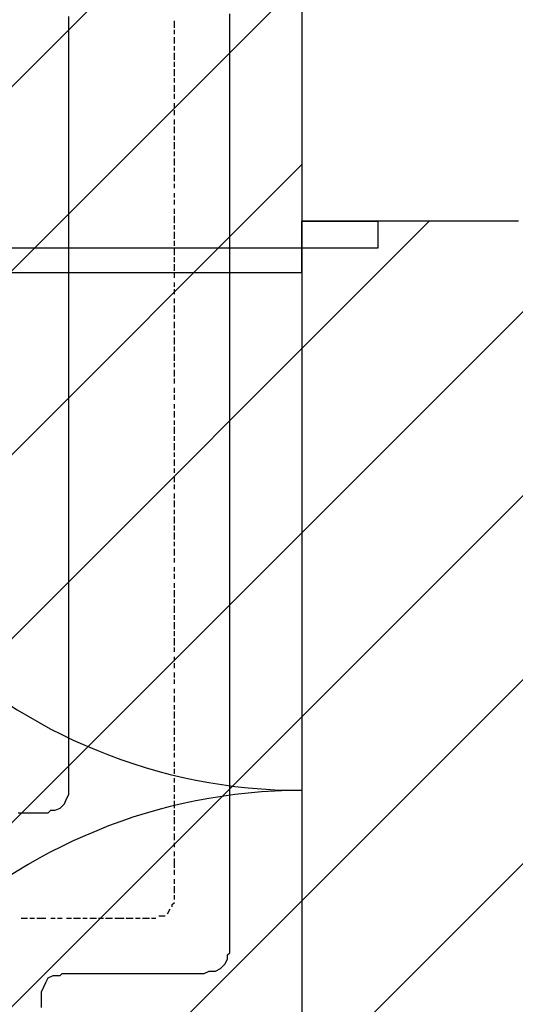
# Model space of a CAD drawing. Extents: x 997 to 109698, y 921 to 94021.
# Tile 159 of 256: x 35977 to 36892, y 16867 to 18683. Entities that reach past the tile are written whole.
import ezdxf

# ---------------------------------------------------------------- set-up
doc = ezdxf.new("R2010")
doc.units = 0
doc.header["$MEASUREMENT"] = 0
for name, color, linetype in [('12', 7, 'CONTINUOUS'), ('28', 7, 'CONTINUOUS'), ('40', 7, 'CONTINUOUS')]:
    doc.layers.add(name, color=color, linetype=linetype)

msp = doc.modelspace()

# ---------------------------------------------------------------- linework, layer by layer
at = {"layer": '12', "color": 1}
for p, q in [((36067.601607, 18676.953237), (36067.601607, 18688.953237)), ((36364.601607, 18680.953237), (36364.601607, 18693.953237)), ((36067.601607, 18667.953237), (36067.601607, 18676.953237)), ((36364.601607, 18671.953237), (36364.601607, 18680.953237)), ((36364.601607, 18663.953237), (36364.601607, 18671.953237)), ((36067.601607, 18659.953237), (36067.601607, 18667.953237)), ((36067.601607, 18646.953237), (36067.601607, 18659.953237)), ((36364.601607, 18650.953237), (36364.601607, 18663.953237)), ((36364.601607, 18642.953237), (36364.601607, 18650.953237)), ((36067.601607, 18638.953237), (36067.601607, 18646.953237)), ((36067.601607, 18629.953237), (36067.601607, 18638.953237)), ((36364.601607, 18633.953237), (36364.601607, 18642.953237)), ((36364.601607, 18621.953237), (36364.601607, 18633.953237)), ((36067.601607, 18617.953237), (36067.601607, 18629.953237)), ((36067.601607, 18608.953237), (36067.601607, 18617.953237)), ((36364.601607, 18612.953237), (36364.601607, 18621.953237)), ((36067.601607, 18600.953237), (36067.601607, 18608.953237)), ((36067.601607, 18587.953237), (36067.601607, 18600.953237)), ((36364.601607, 18604.953237), (36364.601607, 18612.953237)), ((36364.601607, 18591.953237), (36364.601607, 18604.953237)), ((36067.601607, 18578.953237), (36067.601607, 18587.953237)), ((36067.601607, 18570.953237), (36067.601607, 18578.953237)), ((36364.601607, 18583.953237), (36364.601607, 18591.953237)), ((36364.601607, 18570.953237), (36364.601607, 18583.953237)), ((36067.601607, 18557.953237), (36067.601607, 18570.953237)), ((36364.601607, 18561.953237), (36364.601607, 18570.953237)), ((36364.601607, 18553.953237), (36364.601607, 18561.953237)), ((36067.601607, 18549.953237), (36067.601607, 18557.953237)), ((36067.601607, 18536.953237), (36067.601607, 18549.953237)), ((36364.601607, 18540.953237), (36364.601607, 18553.953237)), ((36067.601607, 18528.953237), (36067.601607, 18536.953237)), ((36067.601607, 18519.953237), (36067.601607, 18528.953237)), ((36364.601607, 18532.953237), (36364.601607, 18540.953237)), ((36364.601607, 18523.953237), (36364.601607, 18532.953237)), ((36364.601607, 18511.953237), (36364.601607, 18523.953237)), ((36067.601607, 18506.953237), (36067.601607, 18519.953237)), ((36067.601607, 18498.953237), (36067.601607, 18506.953237)), ((36364.601607, 18502.953237), (36364.601607, 18511.953237)), ((36067.601607, 18489.953237), (36067.601607, 18498.953237)), ((36067.601607, 18477.953237), (36067.601607, 18489.953237)), ((36364.601607, 18494.953237), (36364.601607, 18502.953237)), ((36364.601607, 18481.953237), (36364.601607, 18494.953237)), ((36067.601607, 18468.953237), (36067.601607, 18477.953237)), ((36067.601607, 18460.953237), (36067.601607, 18468.953237)), ((36364.601607, 18473.953237), (36364.601607, 18481.953237)), ((36364.601607, 18460.953237), (36364.601607, 18473.953237)), ((36067.601607, 18447.953237), (36067.601607, 18460.953237)), ((36364.601607, 18451.953237), (36364.601607, 18460.953237)), ((36364.601607, 18443.953237), (36364.601607, 18451.953237)), ((36067.601607, 18439.953237), (36067.601607, 18447.953237)), ((36067.601607, 18426.953237), (36067.601607, 18439.953237)), ((36364.601607, 18430.953237), (36364.601607, 18443.953237)), ((36067.601607, 18418.953237), (36067.601607, 18426.953237)), ((36067.601607, 18409.953237), (36067.601607, 18418.953237)), ((36364.601607, 18422.953237), (36364.601607, 18430.953237)), ((36364.601607, 18413.953237), (36364.601607, 18422.953237)), ((36067.601607, 18396.953237), (36067.601607, 18409.953237)), ((36067.601607, 18388.953237), (36067.601607, 18396.953237)), ((36364.601607, 18401.953237), (36364.601607, 18413.953237)), ((36364.601607, 18392.953237), (36364.601607, 18401.953237)), ((36067.601607, 18379.953237), (36067.601607, 18388.953237)), ((36067.601607, 18367.953237), (36067.601607, 18379.953237)), ((36364.601607, 18384.953237), (36364.601607, 18392.953237)), ((36364.601607, 18371.953237), (36364.601607, 18384.953237)), ((36067.601607, 18358.953237), (36067.601607, 18367.953237)), ((36364.601607, 18362.953237), (36364.601607, 18371.953237)), ((36364.601607, 18350.953237), (36364.601607, 18362.953237)), ((36067.601607, 18350.953237), (36067.601607, 18358.953237)), ((36067.601607, 18337.953237), (36067.601607, 18350.953237)), ((36364.601607, 18341.953237), (36364.601607, 18350.953237)), ((36364.601607, 18333.953237), (36364.601607, 18341.953237)), ((36067.601607, 18329.953237), (36067.601607, 18337.953237)), ((36067.601607, 18316.953237), (36067.601607, 18329.953237)), ((36364.601607, 18320.953237), (36364.601607, 18333.953237)), ((36067.601607, 18307.953237), (36067.601607, 18316.953237)), ((36067.601607, 18299.953237), (36067.601607, 18307.953237)), ((36364.601607, 18312.953237), (36364.601607, 18320.953237)), ((36364.601607, 18303.953237), (36364.601607, 18312.953237)), ((36067.601607, 18286.953237), (36067.601607, 18299.953237)), ((36364.601607, 18291.953237), (36364.601607, 18303.953237)), ((36364.601607, 18282.953237), (36364.601607, 18291.953237)), ((36067.601607, 18278.953237), (36067.601607, 18286.953237)), ((36067.601607, 18269.953237), (36067.601607, 18278.953237)), ((36067.601607, 18257.953237), (36067.601607, 18269.953237)), ((36364.601607, 18274.953237), (36364.601607, 18282.953237)), ((36364.601607, 18261.953237), (36364.601607, 18274.953237)), ((36067.601607, 18248.953237), (36067.601607, 18257.953237)), ((36364.601607, 18252.953237), (36364.601607, 18261.953237)), ((36364.601607, 18244.953237), (36364.601607, 18252.953237)), ((36067.601607, 18240.953237), (36067.601607, 18248.953237)), ((36067.601607, 18227.953237), (36067.601607, 18240.953237)), ((36364.601607, 18231.953237), (36364.601607, 18244.953237)), ((36067.601607, 18219.953237), (36067.601607, 18227.953237)), ((36067.601607, 18206.953237), (36067.601607, 18219.953237)), ((36364.601607, 18223.953237), (36364.601607, 18231.953237)), ((36364.601607, 18210.953237), (36364.601607, 18223.953237)), ((36067.601607, 18197.953237), (36067.601607, 18206.953237)), ((36067.601607, 18189.953237), (36067.601607, 18197.953237)), ((36364.601607, 18202.953237), (36364.601607, 18210.953237)), ((36364.601607, 18193.953237), (36364.601607, 18202.953237)), ((36067.601607, 18176.953237), (36067.601607, 18189.953237)), ((36364.601607, 18180.953237), (36364.601607, 18193.953237)), ((36364.601607, 18172.953237), (36364.601607, 18180.953237)), ((36067.601607, 18168.953237), (36067.601607, 18176.953237)), ((36067.601607, 18159.953237), (36067.601607, 18168.953237)), ((36364.601607, 18163.953237), (36364.601607, 18172.953237)), ((36364.601607, 18151.953237), (36364.601607, 18163.953237)), ((36067.601607, 18147.953237), (36067.601607, 18159.953237)), ((36067.601607, 18138.953237), (36067.601607, 18147.953237)), ((36364.601607, 18142.953237), (36364.601607, 18151.953237)), ((36364.601607, 18134.953237), (36364.601607, 18142.953237)), ((36067.601607, 18130.953237), (36067.601607, 18138.953237)), ((36067.601607, 18117.953237), (36067.601607, 18130.953237)), ((36364.601607, 18121.953237), (36364.601607, 18134.953237)), ((36067.601607, 18109.953237), (36067.601607, 18117.953237)), ((36067.601607, 18096.953237), (36067.601607, 18109.953237)), ((36364.601607, 18113.953237), (36364.601607, 18121.953237)), ((36364.601607, 18100.953237), (36364.601607, 18113.953237)), ((36067.601607, 18087.953237), (36067.601607, 18096.953237)), ((36067.601607, 18079.953237), (36067.601607, 18087.953237)), ((36364.601607, 18092.953237), (36364.601607, 18100.953237)), ((36364.601607, 18083.953237), (36364.601607, 18092.953237)), ((36067.601607, 18066.953237), (36067.601607, 18079.953237)), ((36364.601607, 18070.953237), (36364.601607, 18083.953237)), ((36364.601607, 18062.953237), (36364.601607, 18070.953237)), ((36067.601607, 18058.953237), (36067.601607, 18066.953237)), ((36067.601607, 18049.953237), (36067.601607, 18058.953237)), ((36364.601607, 18053.953237), (36364.601607, 18062.953237)), ((36364.601607, 18041.953237), (36364.601607, 18053.953237)), ((36067.601607, 18036.953237), (36067.601607, 18049.953237)), ((36067.601607, 18028.953237), (36067.601607, 18036.953237)), ((36364.601607, 18032.953237), (36364.601607, 18041.953237)), ((36364.601607, 18024.953237), (36364.601607, 18032.953237)), ((36067.601607, 18020.953237), (36067.601607, 18028.953237)), ((36067.601607, 18007.953237), (36067.601607, 18020.953237)), ((36364.601607, 18011.953237), (36364.601607, 18024.953237)), ((36067.601607, 17998.953237), (36067.601607, 18007.953237)), ((36067.601607, 17990.953237), (36067.601607, 17998.953237)), ((36364.601607, 18003.953237), (36364.601607, 18011.953237)), ((36364.601607, 17990.953237), (36364.601607, 18003.953237)), ((36067.601607, 17977.953237), (36067.601607, 17990.953237)), ((36364.601607, 17981.953237), (36364.601607, 17990.953237)), ((36364.601607, 17973.953237), (36364.601607, 17981.953237)), ((36067.601607, 17969.953237), (36067.601607, 17977.953237)), ((36067.601607, 17956.953237), (36067.601607, 17969.953237)), ((36364.601607, 17960.953237), (36364.601607, 17973.953237)), ((36364.601607, 17952.953237), (36364.601607, 17960.953237)), ((36067.601607, 17948.953237), (36067.601607, 17956.953237)), ((36067.601607, 17939.953237), (36067.601607, 17948.953237)), ((36364.601607, 17943.953237), (36364.601607, 17952.953237)), ((36364.601607, 17931.953237), (36364.601607, 17943.953237)), ((36067.601607, 17926.953237), (36067.601607, 17939.953237)), ((36067.601607, 17918.953237), (36067.601607, 17926.953237)), ((36364.601607, 17922.953237), (36364.601607, 17931.953237)), ((36067.601607, 17910.953237), (36067.601607, 17918.953237)), ((36067.601607, 17897.953237), (36067.601607, 17910.953237)), ((36364.601607, 17914.953237), (36364.601607, 17922.953237)), ((36364.601607, 17901.953237), (36364.601607, 17914.953237)), ((36067.601607, 17888.953237), (36067.601607, 17897.953237)), ((36067.601607, 17880.953237), (36067.601607, 17888.953237)), ((36364.601607, 17893.953237), (36364.601607, 17901.953237)), ((36364.601607, 17880.953237), (36364.601607, 17893.953237)), ((36067.601607, 17867.953237), (36067.601607, 17880.953237)), ((36364.601607, 17871.953237), (36364.601607, 17880.953237)), ((36364.601607, 17863.953237), (36364.601607, 17871.953237)), ((36067.601607, 17859.953237), (36067.601607, 17867.953237)), ((36067.601607, 17846.953237), (36067.601607, 17859.953237)), ((36364.601607, 17850.953237), (36364.601607, 17863.953237)), ((36067.601607, 17838.953237), (36067.601607, 17846.953237)), ((36067.601607, 17829.953237), (36067.601607, 17838.953237)), ((36364.601607, 17842.953237), (36364.601607, 17850.953237)), ((36364.601607, 17833.953237), (36364.601607, 17842.953237)), ((36364.601607, 17821.953237), (36364.601607, 17833.953237)), ((36067.601607, 17816.953237), (36067.601607, 17829.953237)), ((36067.601607, 17808.953237), (36067.601607, 17816.953237)), ((36364.601607, 17812.953237), (36364.601607, 17821.953237)), ((36067.601607, 17799.953237), (36067.601607, 17808.953237)), ((36067.601607, 17787.953237), (36067.601607, 17799.953237)), ((36364.601607, 17804.953237), (36364.601607, 17812.953237)), ((36364.601607, 17791.953237), (36364.601607, 17804.953237)), ((36067.601607, 17778.953237), (36067.601607, 17787.953237)), ((36067.601607, 17770.953237), (36067.601607, 17778.953237)), ((36364.601607, 17783.953237), (36364.601607, 17791.953237)), ((36364.601607, 17770.953237), (36364.601607, 17783.953237)), ((36067.601607, 17757.953237), (36067.601607, 17770.953237)), ((36364.601607, 17761.953237), (36364.601607, 17770.953237)), ((36364.601607, 17753.953237), (36364.601607, 17761.953237)), ((36067.601607, 17749.953237), (36067.601607, 17757.953237)), ((36067.601607, 17736.953237), (36067.601607, 17749.953237)), ((36364.601607, 17740.953237), (36364.601607, 17753.953237)), ((36067.601607, 17727.953237), (36067.601607, 17736.953237)), ((36067.601607, 17719.953237), (36067.601607, 17727.953237)), ((36364.601607, 17732.953237), (36364.601607, 17740.953237)), ((36364.601607, 17723.953237), (36364.601607, 17732.953237)), ((36067.601607, 17706.953237), (36067.601607, 17719.953237)), ((36067.601607, 17698.953237), (36067.601607, 17706.953237)), ((36364.601607, 17711.953237), (36364.601607, 17723.953237)), ((36364.601607, 17702.953237), (36364.601607, 17711.953237)), ((36067.601607, 17689.953237), (36067.601607, 17698.953237)), ((36067.601607, 17677.953237), (36067.601607, 17689.953237)), ((36364.601607, 17694.953237), (36364.601607, 17702.953237)), ((36364.601607, 17681.953237), (36364.601607, 17694.953237)), ((36067.601607, 17668.953237), (36067.601607, 17677.953237)), ((36364.601607, 17672.953237), (36364.601607, 17681.953237)), ((36364.601607, 17664.953237), (36364.601607, 17672.953237)), ((36067.601607, 17660.953237), (36067.601607, 17668.953237)), ((36067.601607, 17647.953237), (36067.601607, 17660.953237)), ((36364.601607, 17651.953237), (36364.601607, 17664.953237)), ((36364.601607, 17643.953237), (36364.601607, 17651.953237)), ((36067.601607, 17639.953237), (36067.601607, 17647.953237)), ((36067.601607, 17626.953237), (36067.601607, 17639.953237)), ((36364.601607, 17630.953237), (36364.601607, 17643.953237)), ((36067.601607, 17617.953237), (36067.601607, 17626.953237)), ((36067.601607, 17609.953237), (36067.601607, 17617.953237)), ((36364.601607, 17622.953237), (36364.601607, 17630.953237)), ((36364.601607, 17613.953237), (36364.601607, 17622.953237)), ((36067.601607, 17596.953237), (36067.601607, 17609.953237)), ((36364.601607, 17601.953237), (36364.601607, 17613.953237)), ((36364.601607, 17592.953237), (36364.601607, 17601.953237)), ((36067.601607, 17588.953237), (36067.601607, 17596.953237)), ((36067.601607, 17579.953237), (36067.601607, 17588.953237)), ((36067.601607, 17567.953237), (36067.601607, 17579.953237)), ((36364.601607, 17584.953237), (36364.601607, 17592.953237)), ((36364.601607, 17571.953237), (36364.601607, 17584.953237)), ((36067.601607, 17558.953237), (36067.601607, 17567.953237)), ((36364.601607, 17562.953237), (36364.601607, 17571.953237)), ((36364.601607, 17554.953237), (36364.601607, 17562.953237)), ((36067.601607, 17550.953237), (36067.601607, 17558.953237)), ((36067.601607, 17537.953237), (36067.601607, 17550.953237)), ((36364.601607, 17541.953237), (36364.601607, 17554.953237)), ((36067.601607, 17528.953237), (36067.601607, 17537.953237)), ((36067.601607, 17516.953237), (36067.601607, 17528.953237)), ((36364.601607, 17533.953237), (36364.601607, 17541.953237)), ((36364.601607, 17520.953237), (36364.601607, 17533.953237)), ((36067.601607, 17507.953237), (36067.601607, 17516.953237)), ((36067.601607, 17499.953237), (36067.601607, 17507.953237)), ((36364.601607, 17512.953237), (36364.601607, 17520.953237)), ((36364.601607, 17503.953237), (36364.601607, 17512.953237)), ((36067.601607, 17486.953237), (36067.601607, 17499.953237)), ((36364.601607, 17490.953237), (36364.601607, 17503.953237)), ((36364.601607, 17482.953237), (36364.601607, 17490.953237)), ((36067.601607, 17478.953237), (36067.601607, 17486.953237)), ((36067.601607, 17469.953237), (36067.601607, 17478.953237)), ((36067.601607, 17457.953237), (36067.601607, 17469.953237)), ((36364.601607, 17474.953237), (36364.601607, 17482.953237)), ((36364.601607, 17461.953237), (36364.601607, 17474.953237)), ((36067.601607, 17448.953237), (36067.601607, 17457.953237)), ((36364.601607, 17452.953237), (36364.601607, 17461.953237)), ((36364.601607, 17444.953237), (36364.601607, 17452.953237)), ((36067.601607, 17440.953237), (36067.601607, 17448.953237)), ((36067.601607, 17427.953237), (36067.601607, 17440.953237)), ((36364.601607, 17431.953237), (36364.601607, 17444.953237)), ((36067.601607, 17418.953237), (36067.601607, 17427.953237)), ((36067.601607, 17410.953237), (36067.601607, 17418.953237)), ((36364.601607, 17423.953237), (36364.601607, 17431.953237)), ((36364.601607, 17410.953237), (36364.601607, 17423.953237)), ((36067.601607, 17397.953237), (36067.601607, 17410.953237)), ((36067.601607, 17389.953237), (36067.601607, 17397.953237)), ((36364.601607, 17402.953237), (36364.601607, 17410.953237)), ((36364.601607, 17393.953237), (36364.601607, 17402.953237)), ((36067.601607, 17376.953237), (36067.601607, 17389.953237)), ((36364.601607, 17380.953237), (36364.601607, 17393.953237)), ((36364.601607, 17372.953237), (36364.601607, 17380.953237)), ((36067.601607, 17368.953237), (36067.601607, 17376.953237)), ((36067.601607, 17359.953237), (36067.601607, 17368.953237)), ((36364.601607, 17363.953237), (36364.601607, 17372.953237)), ((36364.601607, 17351.953237), (36364.601607, 17363.953237)), ((36067.601607, 17346.953237), (36067.601607, 17359.953237)), ((36067.601607, 17338.953237), (36067.601607, 17346.953237)), ((36364.601607, 17342.953237), (36364.601607, 17351.953237)), ((36364.601607, 17334.953237), (36364.601607, 17342.953237)), ((36067.601607, 17330.953237), (36067.601607, 17338.953237)), ((36067.601607, 17321.953237), (36067.601607, 17330.953237)), ((36364.601607, 17321.953237), (36364.601607, 17334.953237)), ((36067.601607, 17313.953237), (36067.601607, 17321.953237)), ((36067.601607, 17304.953237), (36067.601607, 17313.953237)), ((36364.601607, 17313.953237), (36364.601607, 17321.953237)), ((36364.601607, 17300.953237), (36364.601607, 17313.953237)), ((36067.601607, 17296.953237), (36067.601607, 17304.953237)), ((36067.601607, 17283.953237), (36067.601607, 17296.953237)), ((36364.601607, 17291.953237), (36364.601607, 17300.953237)), ((36364.601607, 17283.953237), (36364.601607, 17291.953237)), ((36067.601607, 17275.953237), (36067.601607, 17283.953237)), ((36067.601607, 17266.953237), (36067.601607, 17275.953237)), ((36364.601607, 17270.953237), (36364.601607, 17283.953237)), ((36364.601607, 17262.953237), (36364.601607, 17270.953237)), ((36063.601607, 17245.953237), (36067.601607, 17253.953237)), ((36067.601607, 17253.953237), (36067.601607, 17266.953237)), ((36364.601607, 17253.953237), (36364.601607, 17262.953237)), ((36364.601607, 17241.953237), (36364.601607, 17253.953237)), ((36051.601607, 17228.953237), (36059.601607, 17236.953237)), ((36059.601607, 17236.953237), (36063.601607, 17245.953237)), ((36364.601607, 17232.953237), (36364.601607, 17241.953237)), ((35974.601607, 17219.953237), (35983.601607, 17219.953237)), ((35983.601607, 17219.953237), (35995.601607, 17219.953237)), ((35995.601607, 17219.953237), (36004.601607, 17219.953237)), ((36004.601607, 17219.953237), (36012.601607, 17219.953237)), ((36012.601607, 17219.953237), (36025.601607, 17219.953237)), ((36034.601607, 17224.953237), (36042.601607, 17224.953237)), ((36042.601607, 17224.953237), (36051.601607, 17228.953237)), ((36364.601607, 17224.953237), (36364.601607, 17232.953237)), ((36364.601607, 17211.953237), (36364.601607, 17224.953237)), ((36364.601607, 17203.953237), (36364.601607, 17211.953237)), ((36364.601607, 17190.953237), (36364.601607, 17203.953237)), ((36364.601607, 17181.953237), (36364.601607, 17190.953237)), ((36364.601607, 17173.953237), (36364.601607, 17181.953237)), ((36364.601607, 17160.953237), (36364.601607, 17173.953237)), ((36364.601607, 17152.953237), (36364.601607, 17160.953237)), ((36364.601607, 17143.953237), (36364.601607, 17152.953237)), ((36364.601607, 17131.953237), (36364.601607, 17143.953237)), ((36364.601607, 17122.953237), (36364.601607, 17131.953237)), ((36364.601607, 17114.953237), (36364.601607, 17122.953237)), ((36364.601607, 17101.953237), (36364.601607, 17114.953237)), ((36364.601607, 17092.953237), (36364.601607, 17101.953237)), ((36364.601607, 17084.953237), (36364.601607, 17092.953237)), ((36364.601607, 17071.953237), (36364.601607, 17084.953237)), ((36364.601607, 17063.953237), (36364.601607, 17071.953237)), ((36364.601607, 17050.953237), (36364.601607, 17063.953237)), ((36364.601607, 17042.953237), (36364.601607, 17050.953237)), ((36364.601607, 17033.953237), (36364.601607, 17042.953237)), ((36364.601607, 17025.953237), (36364.601607, 17033.953237)), ((36364.601607, 17016.953237), (36364.601607, 17025.953237)), ((36364.601607, 17008.953237), (36364.601607, 17016.953237)), ((36364.601607, 16999.953237), (36364.601607, 17008.953237)), ((36364.601607, 16987.953237), (36364.601607, 16999.953237)), ((36364.601607, 16978.953237), (36364.601607, 16987.953237)), ((36364.601607, 16970.953237), (36364.601607, 16978.953237)), ((36355.601607, 16940.953237), (36360.601607, 16949.953237)), ((36360.601607, 16949.953237), (36360.601607, 16957.953237)), ((36330.601607, 16927.953237), (36338.601607, 16927.953237)), ((36338.601607, 16927.953237), (36347.601607, 16932.953237)), ((36347.601607, 16932.953237), (36355.601607, 16940.953237)), ((36025.601607, 16906.953237), (36029.601607, 16915.953237)), ((36029.601607, 16915.953237), (36038.601607, 16919.953237)), ((36038.601607, 16919.953237), (36051.601607, 16919.953237)), ((36059.601607, 16923.953237), (36067.601607, 16923.953237)), ((36067.601607, 16923.953237), (36080.601607, 16923.953237)), ((36080.601607, 16923.953237), (36089.601607, 16923.953237)), ((36089.601607, 16923.953237), (36101.601607, 16923.953237)), ((36101.601607, 16923.953237), (36110.601607, 16923.953237)), ((36110.601607, 16923.953237), (36114.601607, 16923.953237)), ((36114.601607, 16923.953237), (36118.601607, 16923.953237)), ((36118.601607, 16923.953237), (36131.601607, 16923.953237)), ((36131.601607, 16923.953237), (36139.601607, 16923.953237)), ((36139.601607, 16923.953237), (36148.601607, 16923.953237)), ((36148.601607, 16923.953237), (36161.601607, 16923.953237)), ((36161.601607, 16923.953237), (36169.601607, 16923.953237)), ((36169.601607, 16923.953237), (36178.601607, 16923.953237)), ((36178.601607, 16923.953237), (36190.601607, 16923.953237)), ((36190.601607, 16923.953237), (36199.601607, 16923.953237)), ((36199.601607, 16923.953237), (36207.601607, 16923.953237)), ((36207.601607, 16923.953237), (36220.601607, 16923.953237)), ((36220.601607, 16923.953237), (36228.601607, 16923.953237)), ((36228.601607, 16923.953237), (36241.601607, 16923.953237)), ((36241.601607, 16923.953237), (36249.601607, 16923.953237)), ((36249.601607, 16923.953237), (36258.601607, 16923.953237)), ((36258.601607, 16923.953237), (36262.601607, 16923.953237)), ((36262.601607, 16923.953237), (36271.601607, 16923.953237)), ((36271.601607, 16923.953237), (36279.601607, 16923.953237)), ((36279.601607, 16923.953237), (36288.601607, 16923.953237)), ((36288.601607, 16923.953237), (36300.601607, 16923.953237)), ((36300.601607, 16923.953237), (36309.601607, 16923.953237)), ((36309.601607, 16923.953237), (36317.601607, 16923.953237)), ((36017.601607, 16889.953237), (36021.601607, 16898.953237)), ((36017.601607, 16877.953237), (36017.601607, 16889.953237)), ((36021.601607, 16898.953237), (36025.601607, 16906.953237)), ((36017.601607, 16868.953237), (36017.601607, 16877.953237)), ((36017.601607, 16860.953237), (36017.601607, 16868.953237))]:
    msp.add_line(p, q, dxfattribs=at)
at = {"layer": '12', "color": 5}
for p, q in [((36262.601607, 18667.953237), (36262.601607, 18680.953237)), ((36262.601607, 18655.953237), (36262.601607, 18663.953237)), ((36262.601607, 18638.953237), (36262.601607, 18650.953237)), ((36262.601607, 18625.953237), (36262.601607, 18633.953237)), ((36262.601607, 18608.953237), (36262.601607, 18621.953237)), ((36262.601607, 18595.953237), (36262.601607, 18604.953237)), ((36262.601607, 18578.953237), (36262.601607, 18591.953237)), ((36262.601607, 18566.953237), (36262.601607, 18574.953237)), ((36262.601607, 18549.953237), (36262.601607, 18561.953237)), ((36262.601607, 18536.953237), (36262.601607, 18545.953237)), ((36262.601607, 18519.953237), (36262.601607, 18528.953237)), ((36262.601607, 18506.953237), (36262.601607, 18515.953237)), ((36262.601607, 18489.953237), (36262.601607, 18498.953237)), ((36262.601607, 18473.953237), (36262.601607, 18485.953237)), ((36262.601607, 18460.953237), (36262.601607, 18468.953237)), ((36262.601607, 18443.953237), (36262.601607, 18456.953237)), ((36262.601607, 18430.953237), (36262.601607, 18439.953237)), ((36262.601607, 18413.953237), (36262.601607, 18426.953237)), ((36262.601607, 18401.953237), (36262.601607, 18409.953237)), ((36262.601607, 18384.953237), (36262.601607, 18396.953237)), ((36262.601607, 18371.953237), (36262.601607, 18379.953237)), ((36262.601607, 18354.953237), (36262.601607, 18362.953237)), ((36262.601607, 18341.953237), (36262.601607, 18350.953237)), ((36262.601607, 18324.953237), (36262.601607, 18333.953237)), ((36262.601607, 18307.953237), (36262.601607, 18320.953237)), ((36262.601607, 18295.953237), (36262.601607, 18303.953237)), ((36262.601607, 18278.953237), (36262.601607, 18291.953237)), ((36262.601607, 18265.953237), (36262.601607, 18274.953237)), ((36262.601607, 18248.953237), (36262.601607, 18261.953237)), ((36262.601607, 18235.953237), (36262.601607, 18244.953237)), ((36262.601607, 18219.953237), (36262.601607, 18231.953237)), ((36262.601607, 18206.953237), (36262.601607, 18214.953237)), ((36262.601607, 18189.953237), (36262.601607, 18197.953237)), ((36262.601607, 18176.953237), (36262.601607, 18185.953237)), ((36262.601607, 18159.953237), (36262.601607, 18168.953237)), ((36262.601607, 18142.953237), (36262.601607, 18155.953237)), ((36262.601607, 18130.953237), (36262.601607, 18138.953237)), ((36262.601607, 18113.953237), (36262.601607, 18125.953237)), ((36262.601607, 18100.953237), (36262.601607, 18109.953237)), ((36262.601607, 18083.953237), (36262.601607, 18096.953237)), ((36262.601607, 18070.953237), (36262.601607, 18079.953237)), ((36262.601607, 18053.953237), (36262.601607, 18066.953237)), ((36262.601607, 18041.953237), (36262.601607, 18049.953237)), ((36262.601607, 18024.953237), (36262.601607, 18036.953237)), ((36262.601607, 18011.953237), (36262.601607, 18020.953237)), ((36262.601607, 17994.953237), (36262.601607, 18003.953237)), ((36262.601607, 17981.953237), (36262.601607, 17990.953237)), ((36262.601607, 17965.953237), (36262.601607, 17973.953237)), ((36262.601607, 17948.953237), (36262.601607, 17960.953237)), ((36262.601607, 17935.953237), (36262.601607, 17943.953237)), ((36262.601607, 17918.953237), (36262.601607, 17931.953237)), ((36262.601607, 17905.953237), (36262.601607, 17914.953237)), ((36262.601607, 17888.953237), (36262.601607, 17901.953237)), ((36262.601607, 17876.953237), (36262.601607, 17884.953237)), ((36262.601607, 17859.953237), (36262.601607, 17871.953237)), ((36262.601607, 17846.953237), (36262.601607, 17854.953237)), ((36262.601607, 17829.953237), (36262.601607, 17838.953237)), ((36262.601607, 17816.953237), (36262.601607, 17825.953237)), ((36262.601607, 17799.953237), (36262.601607, 17808.953237)), ((36262.601607, 17783.953237), (36262.601607, 17795.953237)), ((36262.601607, 17770.953237), (36262.601607, 17778.953237)), ((36262.601607, 17753.953237), (36262.601607, 17766.953237)), ((36262.601607, 17740.953237), (36262.601607, 17749.953237)), ((36262.601607, 17723.953237), (36262.601607, 17736.953237)), ((36262.601607, 17711.953237), (36262.601607, 17719.953237)), ((36262.601607, 17694.953237), (36262.601607, 17706.953237)), ((36262.601607, 17681.953237), (36262.601607, 17689.953237)), ((36262.601607, 17664.953237), (36262.601607, 17672.953237)), ((36262.601607, 17651.953237), (36262.601607, 17660.953237)), ((36262.601607, 17634.953237), (36262.601607, 17643.953237)), ((36262.601607, 17617.953237), (36262.601607, 17630.953237)), ((36262.601607, 17605.953237), (36262.601607, 17613.953237)), ((36262.601607, 17588.953237), (36262.601607, 17601.953237)), ((36262.601607, 17575.953237), (36262.601607, 17584.953237)), ((36262.601607, 17558.953237), (36262.601607, 17571.953237)), ((36262.601607, 17545.953237), (36262.601607, 17554.953237)), ((36262.601607, 17528.953237), (36262.601607, 17541.953237)), ((36262.601607, 17516.953237), (36262.601607, 17524.953237)), ((36262.601607, 17499.953237), (36262.601607, 17507.953237)), ((36262.601607, 17486.953237), (36262.601607, 17495.953237)), ((36262.601607, 17469.953237), (36262.601607, 17478.953237)), ((36262.601607, 17457.953237), (36262.601607, 17465.953237)), ((36262.601607, 17440.953237), (36262.601607, 17448.953237)), ((36262.601607, 17423.953237), (36262.601607, 17435.953237)), ((36262.601607, 17410.953237), (36262.601607, 17418.953237)), ((36262.601607, 17393.953237), (36262.601607, 17406.953237)), ((36262.601607, 17380.953237), (36262.601607, 17389.953237)), ((36262.601607, 17363.953237), (36262.601607, 17376.953237)), ((36262.601607, 17351.953237), (36262.601607, 17359.953237)), ((36262.601607, 17334.953237), (36262.601607, 17346.953237)), ((36262.601607, 17321.953237), (36262.601607, 17330.953237)), ((36262.601607, 17304.953237), (36262.601607, 17313.953237)), ((36262.601607, 17291.953237), (36262.601607, 17300.953237)), ((36262.601607, 17275.953237), (36262.601607, 17283.953237)), ((36262.601607, 17258.953237), (36262.601607, 17270.953237)), ((36262.601607, 17245.953237), (36262.601607, 17253.953237)), ((36262.601607, 17228.953237), (36262.601607, 17241.953237)), ((36262.601607, 17215.953237), (36262.601607, 17224.953237)), ((36262.601607, 17198.953237), (36262.601607, 17211.953237)), ((36262.601607, 17186.953237), (36262.601607, 17194.953237)), ((36262.601607, 17169.953237), (36262.601607, 17181.953237)), ((36262.601607, 17156.953237), (36262.601607, 17164.953237)), ((36262.601607, 17139.953237), (36262.601607, 17148.953237)), ((36262.601607, 17122.953237), (36262.601607, 17135.953237)), ((36262.601607, 17118.953237), (36262.601607, 17122.953237)), ((36262.601607, 17105.953237), (36262.601607, 17114.953237)), ((36262.601607, 17088.953237), (36262.601607, 17097.953237)), ((36262.601607, 17071.953237), (36262.601607, 17084.953237)), ((36262.601607, 17059.953237), (36262.601607, 17067.953237)), ((36249.601607, 17033.953237), (36254.601607, 17042.953237)), ((35979.601607, 17025.953237), (35991.601607, 17025.953237)), ((35995.601607, 17025.953237), (36004.601607, 17025.953237)), ((36008.601607, 17025.953237), (36012.601607, 17025.953237)), ((36012.601607, 17025.953237), (36025.601607, 17025.953237)), ((36034.601607, 17025.953237), (36042.601607, 17025.953237)), ((36046.601607, 17025.953237), (36055.601607, 17025.953237)), ((36063.601607, 17025.953237), (36072.601607, 17025.953237)), ((36076.601607, 17025.953237), (36089.601607, 17025.953237)), ((36093.601607, 17025.953237), (36101.601607, 17025.953237)), ((36106.601607, 17025.953237), (36118.601607, 17025.953237)), ((36122.601607, 17025.953237), (36131.601607, 17025.953237)), ((36135.601607, 17025.953237), (36148.601607, 17025.953237)), ((36152.601607, 17025.953237), (36165.601607, 17025.953237)), ((36165.601607, 17025.953237), (36169.601607, 17025.953237)), ((36173.601607, 17025.953237), (36186.601607, 17025.953237)), ((36190.601607, 17025.953237), (36199.601607, 17025.953237)), ((36203.601607, 17025.953237), (36216.601607, 17025.953237)), ((36220.601607, 17025.953237), (36228.601607, 17025.953237)), ((36233.601607, 17029.953237), (36245.601607, 17029.953237))]:
    msp.add_line(p, q, dxfattribs=at)
at = {"layer": '12', "color": 1}
for points in [[(36025.601607, 17219.953237), (36029.601607, 17219.953237), (36034.601607, 17224.953237)], [(36360.601607, 16957.953237), (36364.601607, 16961.953237), (36364.601607, 16970.953237)], [(36317.601607, 16923.953237), (36326.601607, 16927.953237), (36330.601607, 16927.953237)], [(36051.601607, 16919.953237), (36055.601607, 16923.953237), (36059.601607, 16923.953237)]]:
    msp.add_lwpolyline(points, dxfattribs=at)
at = {"layer": '12', "color": 5}
msp.add_lwpolyline([(36258.601607, 17046.953237), (36258.601607, 17050.953237), (36262.601607, 17054.953237)], dxfattribs=at)
at = {"layer": '28', "color": 2}
for p, q in [((22581.774752, 3820.953237), (41547.636205, 22786.814691)), ((22921.186007, 3820.953237), (41547.636205, 22447.403436)), ((23260.597261, 3820.953237), (41547.636205, 22107.992181)), ((23600.008516, 3820.953237), (41547.636205, 21768.580926)), ((29497.636205, 12094.459711), (36497.636205, 19094.459711)), ((29497.636205, 11755.048456), (36497.636205, 18755.048456)), ((29497.636205, 11415.637201), (36497.636205, 18415.637201)), ((22242.363497, 3820.953237), (36732.759958, 18311.349699))]:
    msp.add_line(p, q, dxfattribs=at)
at = {"layer": '40', "color": 8, "linetype": 'Continuous'}
for p, q in [((36497.636205, 26935.955237), (36497.636205, 18311.349699)), ((36497.636205, 18311.349699), (36637.636205, 18311.349699)), ((36497.636205, 18261.3497), (36497.636205, 18311.349699)), ((36497.636205, 18311.349699), (36497.636205, 16211.3497)), ((36897.636205, 18311.349699), (36497.636205, 18311.349699)), ((36637.636205, 18311.349699), (36637.636205, 18261.3497)), ((36497.636205, 18261.3497), (35497.636205, 18261.3497)), ((36497.636205, 18216.899699), (36497.636205, 18261.3497)), ((36637.636205, 18261.3497), (36497.636205, 18261.3497)), ((35497.636205, 18216.899699), (36497.636205, 18216.899699))]:
    msp.add_line(p, q, dxfattribs=at)
for centre, start, end in [((36497.636205, 18261.3497), 182.545122, 270), ((36497.636205, 16261.3497), 90, 177.454878)]:
    msp.add_arc(centre, 1000, start, end, dxfattribs=at)

doc.saveas('drawing.dxf')
